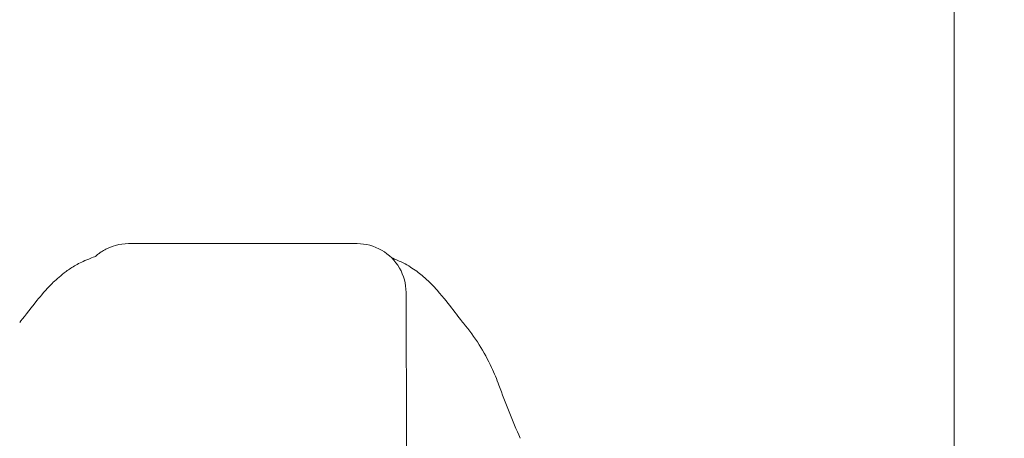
# Model space of a CAD drawing. Header units: inches. Extents: x 15 to 411, y 12 to 253.
# Tile 37 of 88: x 278.39 to 280.77, y 75.98 to 76.99. Entities that reach past the tile are written whole.
import ezdxf

# ---------------------------------------------------------------- set-up
doc = ezdxf.new("R2010")
doc.units = ezdxf.units.IN
doc.header["$LTSCALE"] = 25
doc.header["$MEASUREMENT"] = 0
doc.layers.get('0').update_dxf_attribs({"lineweight": 0})
doc.layers.add('Dimension (ANSI)', color=7, linetype='Continuous', lineweight=5)
doc.layers.add('Visible (ANSI)', color=7, linetype='Continuous', lineweight=5)
doc.styles.add('ROMANS', font='tahoma.ttf')
doc.dimstyles.new('Default (ANSI)', dxfattribs={"dimscale": 25, "dimtxt": 0.07, "dimasz": 0.07, "dimexe": 0.125, "dimexo": 0.0625, "dimgap": 0.031496, "dimtad": 0, "dimtih": 1, "dimtoh": 1, "dimrnd": 1e-08, "dimzin": 0, "dimdsep": 46, "dimtxsty": 'ROMANS', "dimblk": 'Filled-1', "dimcen": 0.09, "dimdle": 0.393701, "dimclrd": 256, "dimclre": 256, "dimclrt": 256, "dimadec": 0, "dimazin": 0, "dimtfac": 0.928571, "dimtofl": 0, "dimtmove": 0, "dimatfit": 3, "dimfxl": 0, "dimtolj": 1, "dimtzin": 0, "dimlwd": -1, "dimlwe": -1, "dimarcsym": 0})

# ---------------------------------------------------------------- blocks, each defined once
blk = doc.blocks.new('Filled-1')
at = {"color": 0}
for p, q in [((0, 0), (-1, 0.1786)), ((-1, 0.1786), (-1, -0.1786)), ((-1, 0), (0, 0)), ((-1, -0.1786), (0, 0))]:
    blk.add_line(p, q, dxfattribs=at)
at = {"color": 0, "flags": 128}
blk.add_lwpolyline([(-1, -0.1786), (0, 0)], dxfattribs=at)
at = {"color": 0}
blk.add_solid([(-1, -0.1786), (0, 0), (-1, 0.1786), (-1, -0.1786)], dxfattribs=at)
blk = doc.blocks.new('*D27')
at = {"layer": 'Defpoints', "color": 0}
for p in [(280.6536, 80.2035), (248.0911, 73.6121), (280.6536, 73.6121)]:
    blk.add_point(p, dxfattribs=at)
at = {"layer": 'Dimension (ANSI)'}
for p, q in [((248.0911, 75.1746), (248.0911, 83.3285)), ((280.6536, 75.1746), (280.6536, 83.3285)), ((249.8411, 80.2035), (255.8097, 80.2035)), ((278.9036, 80.2035), (272.8725, 80.2035))]:
    blk.add_line(p, q, dxfattribs=at)
at = {"layer": 'Dimension (ANSI)', "xscale": 1.75000000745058, "yscale": 1.75000000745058, "zscale": 1.75000000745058, "rotation": 180}
blk.add_blockref('Filled-1', (248.0911, 80.2035), dxfattribs=at)
at = {"layer": 'Dimension (ANSI)', "xscale": 1.75000000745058, "yscale": 1.75000000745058, "zscale": 1.75000000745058}
blk.add_blockref('Filled-1', (280.6536, 80.2035), dxfattribs=at)
at = {"layer": 'Dimension (ANSI)', "insert": (264.3411, 80.2035), "char_height": 1.75, "attachment_point": 5, "style": 'ROMANS'}
blk.add_mtext('\\A1;\\fTahoma|b0|i0;\\H1.7500;(32.56) (2 PL.)\\P\\fTahoma|b0|i0;\\H1.7500;OPENING', dxfattribs=at)
blk = doc.blocks.new('*D29')
at = {"layer": 'Defpoints', "color": 0}
for p in [(280.6536, 80.2035), (280.6536, 73.6121), (284.6536, 73.6121)]:
    blk.add_point(p, dxfattribs=at)
at = {"layer": 'Dimension (ANSI)'}
for p, q in [((280.6536, 75.1746), (280.6536, 83.3285)), ((284.6536, 75.1746), (284.6536, 83.3285)), ((278.9036, 80.2035), (277.1536, 80.2035)), ((286.4036, 80.2035), (290.6641, 80.2035))]:
    blk.add_line(p, q, dxfattribs=at)
at = {"layer": 'Dimension (ANSI)', "xscale": 1.75000000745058, "yscale": 1.75000000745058, "zscale": 1.75000000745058}
blk.add_blockref('Filled-1', (280.6536, 80.2035), dxfattribs=at)
at = {"layer": 'Dimension (ANSI)', "xscale": 1.75000000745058, "yscale": 1.75000000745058, "zscale": 1.75000000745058, "rotation": 180}
blk.add_blockref('Filled-1', (284.6536, 80.2035), dxfattribs=at)
at = {"layer": 'Dimension (ANSI)', "insert": (296.2919, 80.2035), "char_height": 1.75, "attachment_point": 5, "style": 'ROMANS'}
blk.add_mtext('\\A1;\\fTahoma|b0|i0;\\H1.7500;4.00\\P\\fTahoma|b0|i0;\\H1.7500;MULLION\\P\\fTahoma|b0|i0;\\H1.7500;WIDTH', dxfattribs=at)
blk = doc.blocks.new('*D30')
at = {"layer": 'Defpoints', "color": 0}
for p in [(317.0911, 86.2008), (248.0911, 73.6121), (317.0911, 73.6121)]:
    blk.add_point(p, dxfattribs=at)
at = {"layer": 'Dimension (ANSI)'}
for p, q in [((248.0911, 75.1746), (248.0911, 89.3258)), ((317.0911, 75.1746), (317.0911, 89.3258)), ((249.8411, 86.2008), (272.5859, 86.2008)), ((315.3411, 86.2008), (292.5963, 86.2008))]:
    blk.add_line(p, q, dxfattribs=at)
at = {"layer": 'Dimension (ANSI)', "xscale": 1.75000000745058, "yscale": 1.75000000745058, "zscale": 1.75000000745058, "rotation": 180}
blk.add_blockref('Filled-1', (248.0911, 86.2008), dxfattribs=at)
at = {"layer": 'Dimension (ANSI)', "xscale": 1.75000000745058, "yscale": 1.75000000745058, "zscale": 1.75000000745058}
blk.add_blockref('Filled-1', (317.0911, 86.2008), dxfattribs=at)
at = {"layer": 'Dimension (ANSI)', "insert": (282.5911, 86.2008), "char_height": 1.75, "attachment_point": 5, "style": 'ROMANS'}
blk.add_mtext('\\A1;\\fTahoma|b0|i0;\\H1.7500;(69.00) OPENING', dxfattribs=at)

msp = doc.modelspace()

# ---------------------------------------------------------------- linework, layer by layer
at = {"layer": 'Visible (ANSI)'}
for p, q in [((278.65293, 76.44817), (278.65175, 76.44817)), ((278.65293, 76.44817), (278.65543, 76.44817)), ((279.20661, 76.44817), (278.65543, 76.44817))]:
    msp.add_line(p, q, dxfattribs=at)
for centre, major_axis, ratio, start_param, end_param in [((279.32472, 75.34581), (0, 0.98425), 0.0012735, 5.2359877, 6.2831853), ((279.36463, 76.03794), (0.18523, 0.06662), 0.6666432, 0.0000043, 0.0000439)]:
    msp.add_ellipse(centre, major_axis=major_axis, ratio=ratio, start_param=start_param, end_param=end_param, dxfattribs=at)
for points, knots in [([(278.57227, 76.41746), (278.57227, 76.41746), (278.57232, 76.41751), (278.57301, 76.41812), (278.57336, 76.41848), (278.57636, 76.421), (278.57746, 76.42193), (278.58011, 76.42398), (278.58123, 76.42483), (278.58381, 76.42669), (278.58527, 76.42771), (278.58997, 76.4308), (278.59356, 76.43293), (278.6046, 76.43868), (278.61265, 76.44183), (278.63087, 76.44678), (278.64135, 76.44817), (278.65175, 76.44817)], [2.32480899, 2.32480899, 2.32480899, 2.32480899, 2.41537291, 2.41537291, 2.49966657, 2.49966657, 2.52995303, 2.52995303, 2.54622007, 2.54622007, 2.56247263, 2.56247263, 2.59514088, 2.59514088, 2.66033181, 2.66033181, 2.73964119, 2.73964119, 2.73964119, 2.73964119]), ([(278.54653, 76.40703), (278.57442, 76.41906), (278.5712, 76.41699), (278.57236, 76.41765), (278.57261, 76.41781), (278.57278, 76.41792)], [0, 0, 0, 0, 1.3008773, 1.3008773, 1.6399951, 1.6399951, 1.6399951, 1.6399951]), ([(278.38838, 76.25709), (278.39569, 76.26567), (278.41056, 76.2856), (278.44006, 76.32229), (278.4512, 76.33583), (278.4748, 76.35937), (278.48423, 76.36811), (278.50261, 76.38217), (278.50972, 76.38717), (278.5262, 76.39725), (278.5358, 76.4024), (278.54653, 76.40703)], [0, 0, 0, 0, 0.7557339, 0.7557339, 1.1318415, 1.1318415, 1.3283258, 1.3283258, 1.4315345, 1.4315345, 1.5384407, 1.5384407, 1.5384407, 1.5384407]), ([(279.30795, 76.40598), (279.3215, 76.39994), (279.33313, 76.39312), (279.35364, 76.37929), (279.36246, 76.37216), (279.38251, 76.35448), (279.39192, 76.3445), (279.41663, 76.31672), (279.42847, 76.3009), (279.44986, 76.27284), (279.4589, 76.26115), (279.46388, 76.25523)], [0, 0, 0, 0, 0.1356798, 0.1356798, 0.2839388, 0.2839388, 0.5270537, 0.5270537, 1.0143459, 1.0143459, 1.5408241, 1.5408241, 1.5408241, 1.5408241]), ([(279.46392, 76.25519), (279.49202, 76.22177), (279.51431, 76.18542), (279.53858, 76.13371), (279.54457, 76.11928), (279.54987, 76.10457)], [0, 0, 0, 0, 0.35812664, 0.35812664, 0.49300218, 0.49300218, 0.49300218, 0.49300218])]:
    msp.add_open_spline(points, degree=3, knots=knots, dxfattribs=at)
for points in [[(279.32472, 76.33006), (279.32472, 76.35067), (279.31368, 76.39187), (279.26843, 76.43713), (279.22723, 76.44817), (279.20661, 76.44817)], [(279.28981, 76.41386), (279.29334, 76.4124), (279.29895, 76.41), (279.30795, 76.40598)], [(279.46392, 76.25519), (279.46391, 76.2552), (279.46389, 76.25522), (279.46388, 76.25523)], [(279.54987, 76.10456), (279.56533, 76.06157), (279.58259, 76.01907), (279.60158, 75.97595)]]:
    msp.add_open_spline(points, degree=3, dxfattribs=at)

# ---------------------------------------------------------------- dimensions: what is measured, and where the dimension line sits
at = {"layer": 'Dimension (ANSI)'}
for base, p1, p2, text, picture, middle in [((317.0911, 86.20085), (248.0911, 73.61212), (317.0911, 73.61212), '\\fTahoma|b0|i0;\\H1.7500;(<>) OPENING', '*D30', (282.5911, 86.20085)), ((280.6536, 80.20353), (248.0911, 73.61212), (280.6536, 73.61212), '\\fTahoma|b0|i0;\\H1.7500;(<>) (2 PL.)\\P\\fTahoma|b0|i0;\\H1.7500;OPENING', '*D27', (264.3411, 80.20353)), ((280.6536, 80.20353), (284.6536, 73.61212), (280.6536, 73.61212), '\\fTahoma|b0|i0;\\H1.7500;<>\\P\\fTahoma|b0|i0;\\H1.7500;MULLION\\P\\fTahoma|b0|i0;\\H1.7500;WIDTH', '*D29', (296.29194, 80.20353))]:
    dim = msp.add_linear_dim(base=base, p1=p1, p2=p2, text=text, dimstyle='Default (ANSI)', override={"dimgap": 0.031496, "dimtih": 0, "dimtoh": 0, "dimdec": 2, "dimtol": 0, "dimlim": 0, "dimtp": 0, "dimtm": 0, "dimtdec": 2, "dimatfit": 1}, dxfattribs=at)
    dim.commit()
    dim.dimension.update_dxf_attribs({"geometry": picture, "text_midpoint": middle, "dimtype": 160})

doc.saveas('drawing.dxf')
